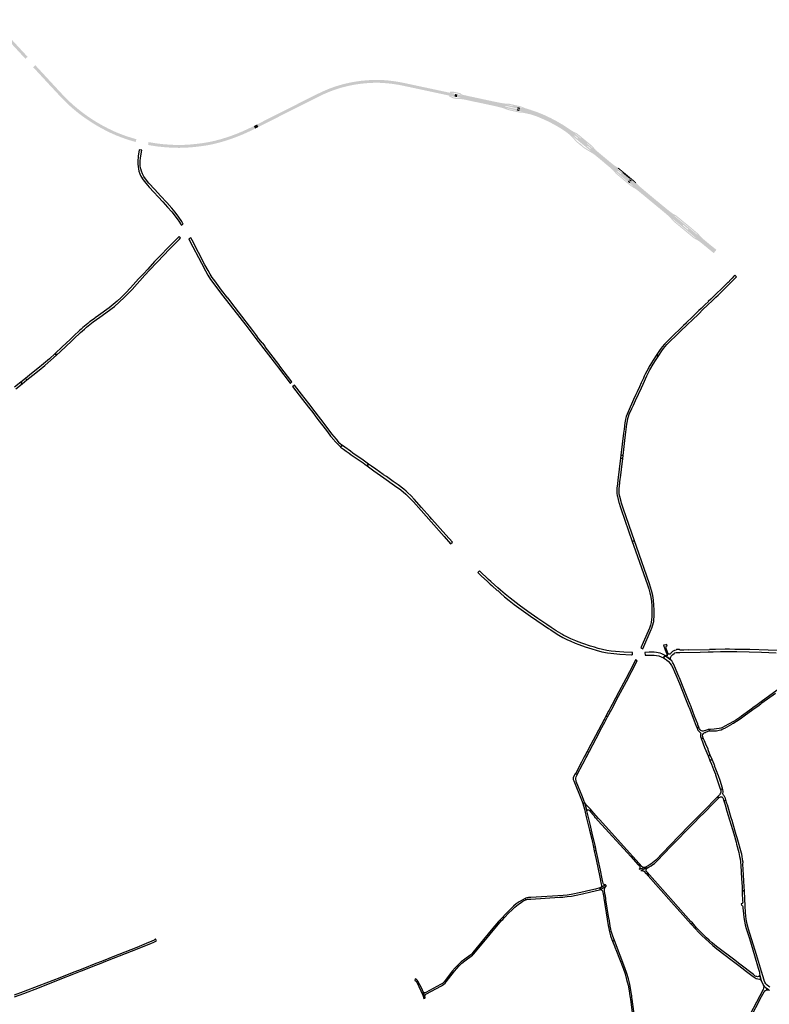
# Model space of a CAD drawing. Header units: metres. Extents: x 124582 to 143330, y 393481 to 406815.
# Tile 122 of 134: x 135881 to 137522, y 400176 to 402332. Entities that reach past the tile are written whole.
import ezdxf

# ---------------------------------------------------------------- set-up
doc = ezdxf.new("R2010")
doc.units = ezdxf.units.M
doc.header["$MEASUREMENT"] = 0
for name, color, linetype, lineweight in [('ir-ARC-asfalt-bestaande fietspaden-niet te inspecteren', 21, 'Continuous', 0), ('ir-ARC-asfalt-bestaande wegen-niet te inspecteren', 151, 'Continuous', 0), ('ir-ARC-asfalt-hoofdwegen-te inspecteren', 5, 'Continuous', 0), ('ir-ARC-fietspaden naastliggend- te inspecteren', 1, 'Continuous', 0)]:
    doc.layers.add(name, color=color, linetype=linetype, lineweight=lineweight)

msp = doc.modelspace()

# ---------------------------------------------------------------- hatches: boundary and pattern name
at = {"layer": 'ir-ARC-asfalt-hoofdwegen-te inspecteren', "linetype": 'Continuous', "lineweight": 13}
for points in [[(135893.768, 402246.254), (135824.952, 402320.774), (135818.779, 402327.459), (135823.468, 402331.782), (135828.771, 402326.075), (135829.886, 402324.874), (135859.295, 402292.998), (135887.765, 402262.18), (135894.642, 402254.77), (135898.527, 402250.546)], [(135953.012, 402182.134), (135945.74, 402189.942), (135910.75, 402227.865), (135915.432, 402232.169), (135957.224, 402186.934), (135953.02, 402182.143)], [(136403.9, 402096.882), (136401.055, 402102.573), (136486.234, 402145.575), (136492.688, 402148.833), (136523.686, 402164.433), (136536.151, 402170.561), (136548.737, 402176.438), (136559.624, 402180.945), (136570.698, 402184.972), (136581.938, 402188.511), (136593.321, 402191.556), (136604.9, 402194.162), (136616.579, 402196.283), (136628.335, 402197.915), (136630.022, 402191.773), (136618.469, 402190.21), (136606.995, 402188.147), (136595.621, 402185.586), (136584.299, 402182.607), (136573.125, 402179.115), (136562.121, 402175.118), (136551.31, 402170.624), (136544.371, 402167.494), (136537.518, 402164.18), (136526.661, 402158.803), (136515.055, 402153.03), (136503.474, 402147.208), (136462.296, 402126.396), (136451.684, 402121.036)], [(136831.156, 402163.321), (136824.452, 402164.833), (136822.1, 402165.508), (136720.679, 402187.23), (136709.498, 402189.398), (136698.241, 402191.131), (136686.925, 402192.425), (136677.369, 402193.225), (136667.789, 402193.669), (136654.892, 402193.581), (136642.015, 402192.858), (136630.022, 402191.773), (136628.335, 402197.915), (136641.637, 402199.165), (136654.805, 402199.901), (136667.994, 402199.964), (136677.855, 402199.528), (136687.692, 402198.715), (136699.772, 402197.277), (136711.791, 402195.395), (136723.732, 402193.072), (136823.071, 402171.837), (136825.763, 402171.57), (136832.569, 402170.088), (136832.845, 402169.594), (136833.34, 402169.32), (136834.429, 402169.087), (136833.303, 402163.391), (136832.129, 402163.64), (136831.598, 402163.615)], [(136135.012, 402064.056), (136129.305, 402065.677), (136119.707, 402068.583), (136115.566, 402069.876), (136115.635, 402069.985), (136104.309, 402073.906), (136093.146, 402078.269), (136082.163, 402083.068), (136071.377, 402088.295), (136059.997, 402094.284), (136048.828, 402100.657), (136037.882, 402107.406), (136028.538, 402113.627), (136019.363, 402120.094), (136009.532, 402127.457), (136000, 402135.204), (135990.799, 402143.259), (135981.939, 402151.688), (135967.328, 402166.77), (135953.012, 402182.134), (135953.02, 402182.143), (135957.224, 402186.934), (135957.454, 402186.685), (135964.774, 402178.817), (135975.337, 402167.545), (135981.149, 402161.539), (135986.474, 402156.176), (135993.155, 402149.85), (136000, 402143.702), (136011.588, 402134.036), (136023.569, 402124.863), (136035.923, 402116.197), (136041.167, 402112.78), (136051.904, 402106.167), (136062.858, 402099.919), (136074.016, 402094.043), (136085.363, 402088.499), (136096.951, 402083.478), (136108.755, 402078.989), (136113.172, 402077.411), (136117.619, 402075.918), (136127.205, 402072.896), (136136.866, 402070.121)], [(136969.61, 402132.971), (136949.701, 402137.437), (136947.94, 402137.8), (136939.647, 402140.351), (136928.143, 402143.392), (136924.127, 402144.377), (136914.04, 402146.663), (136902.494, 402149.094), (136886.976, 402152.486), (136873.327, 402155.442), (136857.822, 402158.777), (136846.078, 402160.638), (136838.4, 402162.31), (136838.371, 402162.316), (136839.483, 402168.005), (136839.623, 402167.975), (136848.182, 402166.209), (136849.745, 402165.754), (136858.797, 402163.723), (136884.059, 402158.249), (136897.717, 402155.242), (136911.32, 402152.336), (136921.019, 402150.228), (136929.885, 402148.37), (136940.799, 402146.499), (136949.645, 402145.072), (136960.36, 402142.765), (136971.252, 402140.422), (136970.566, 402137.367), (136946.36, 402142.743), (136945.379, 402142.958), (136944.991, 402142.887), (136944.779, 402142.555), (136944.71, 402142.134), (136944.756, 402141.736), (136945.086, 402141.509), (136946.138, 402141.273), (136970.249, 402135.961)], [(136974.991, 402131.778), (136969.962, 402132.892), (136969.61, 402132.971), (136970.249, 402135.961), (136970.565, 402135.891), (136974.605, 402135.004), (136974.989, 402135.068), (136975.219, 402135.382), (136975.293, 402135.819), (136975.22, 402136.207), (136974.891, 402136.425), (136970.973, 402137.277), (136970.566, 402137.367), (136971.252, 402140.422), (136976.612, 402139.27)], [(136230.217, 402051.209), (136217.562, 402051.453), (136202.49, 402052.305), (136187.46, 402053.719), (136184.626, 402054.039), (136175.345, 402055.342), (136166.105, 402056.853), (136162.451, 402057.543), (136163.387, 402063.857), (136174.356, 402061.968), (136185.364, 402060.32), (136198.296, 402058.977), (136211.264, 402058.048), (136224.255, 402057.533), (136239.713, 402057.688), (136255.145, 402058.586), (136268.117, 402059.839), (136281.044, 402061.498), (136293.912, 402063.561), (136306.727, 402066.276), (136319.412, 402069.544), (136331.943, 402073.359), (136338.351, 402075.471), (136344.724, 402077.686), (136356.753, 402082.188), (136368.638, 402087.059), (136386.645, 402095.395), (136393.844, 402098.965), (136396.7, 402093.25), (136382.739, 402086.531), (136368.595, 402080.206), (136366.22, 402079.191), (136360.672, 402076.961), (136353.77, 402074.305), (136346.81, 402071.755), (136338.891, 402069.01), (136330.932, 402066.415), (136318.772, 402062.842), (136306.479, 402059.755), (136294.073, 402057.158), (136281.265, 402055.165), (136268.404, 402053.549), (136255.501, 402052.312), (136242.87, 402051.496)], [(136396.7, 402093.25), (136393.844, 402098.965), (136397.468, 402100.762), (136401.055, 402102.573), (136403.9, 402096.882)], [(137216.457, 401973.87), (137212.529, 401977.135), (137214.457, 401979.461), (137218.316, 401976.251), (137218.385, 401976.21)], [(137219.271, 401977.277), (137219.152, 401977.412), (137215.372, 401980.524), (137217.289, 401982.884), (137221.235, 401979.596)]]:
    msp.add_hatch(color=5, dxfattribs=at).paths.add_polyline_path(points)
h = msp.add_hatch(color=5, dxfattribs=at)
h.paths.add_polyline_path([(137212.529, 401977.135), (137207.627, 401981.208), (137195.736, 401991.071), (137187.272, 401998.134), (137186.511, 401998.721), (137182.006, 402003.541), (137178.851, 402006.612), (137175.879, 402009.25), (137168.249, 402015.588), (137163.674, 402019.341), (137154.544, 402027.028), (137149.884, 402030.921), (137145.261, 402034.744), (137140.656, 402038.468), (137137.823, 402040.555), (137130.8, 402044.838), (137114.219, 402058.512), (137108.821, 402062.944), (137092.179, 402076.49), (137085.753, 402082.83), (137083.387, 402084.706), (137078.199, 402088.443), (137073.558, 402091.505), (137068.573, 402094.689), (137063.569, 402097.781), (137058.359, 402100.844), (137053.239, 402103.703), (137042.716, 402109.155), (137037.355, 402111.802), (137031.98, 402114.287), (137019.174, 402119.966), (137013.737, 402122.302), (137008.065, 402124.337), (137002.43, 402126.095), (136996.608, 402127.506), (136990.74, 402128.77), (136984.991, 402129.932), (136979.307, 402130.822), (136974.991, 402131.778), (136976.612, 402139.27), (136981.107, 402138.306), (136988.319, 402135.892), (136995.13, 402133.791), (137000.948, 402131.975), (137006.579, 402130.096), (137012.197, 402128.034), (137017.776, 402125.868), (137023.353, 402123.566), (137028.848, 402121.106), (137034.31, 402118.696), (137039.711, 402116.175), (137045.082, 402113.527), (137050.439, 402110.718), (137055.665, 402107.95), (137060.875, 402105.046), (137066.007, 402101.968), (137071.101, 402098.883), (137088.379, 402086.999), (137092.995, 402084.357), (137097.066, 402082.135), (137109.101, 402072.366), (137123.63, 402060.371), (137133.466, 402052.286), (137135.643, 402050.535), (137137.269, 402049.025), (137140.426, 402045.678), (137142.949, 402043.119), (137147.571, 402039.235), (137152.198, 402035.472), (137165.929, 402023.993), (137170.646, 402020.175), (137175.214, 402016.442), (137179.822, 402012.719), (137182.537, 402010.735), (137186.306, 402008.166), (137189.883, 402005.597), (137200.094, 401997.166), (137200.3, 401996.975), (137217.242, 401982.923), (137217.289, 401982.884), (137215.372, 401980.524), (137215.28, 401980.6), (137214.921, 401980.695), (137214.585, 401980.536), (137214.296, 401980.202), (137214.201, 401979.844), (137214.384, 401979.521), (137214.457, 401979.461)])
h.paths.add_polyline_path([(137130.956, 402048.75), (137130.564, 402048.868), (137123.998, 402054.27), (137123.788, 402054.625), (137123.909, 402055.02), (137124.176, 402055.367), (137124.538, 402055.565), (137124.935, 402055.455), (137131.504, 402050.046), (137131.705, 402049.691), (137131.582, 402049.302), (137131.316, 402048.945)], flags=16)
h.paths.add_polyline_path([(137197.073, 401994.042), (137196.692, 401994.171), (137190.137, 401999.612), (137189.951, 401999.979), (137190.071, 402000.373), (137190.355, 402000.709), (137190.718, 402000.878), (137191.101, 402000.759), (137197.656, 401995.302), (137197.836, 401994.94), (137197.707, 401994.557), (137197.427, 401994.232)], flags=16)
h.paths.add_polyline_path([(137103.176, 402071.61), (137102.786, 402071.734), (137096.168, 402077.105), (137095.979, 402077.463), (137096.099, 402077.849), (137096.373, 402078.205), (137096.729, 402078.391), (137097.117, 402078.287), (137103.715, 402072.901), (137103.909, 402072.551), (137103.808, 402072.163), (137103.536, 402071.803)], flags=16)
h = msp.add_hatch(color=5, dxfattribs=at)
h.paths.add_polyline_path([(137402.156, 401822.472), (137390.812, 401831.915), (137378.76, 401841.761), (137366.082, 401851.329), (137361.803, 401853.845), (137359.306, 401855.877), (137357.986, 401856.996), (137345.644, 401867.136), (137338.261, 401873.205), (137335.233, 401875.709), (137326.705, 401882.769), (137312.787, 401894.233), (137311.18, 401895.483), (137303.973, 401902.969), (137302.227, 401904.634), (137241.774, 401954.861), (137230.5, 401963.728), (137224.448, 401967.219), (137217.647, 401972.899), (137216.457, 401973.87), (137218.385, 401976.21), (137218.694, 401976.182), (137218.947, 401976.362), (137219.23, 401976.705), (137219.271, 401977.277), (137221.235, 401979.596), (137226.467, 401975.237), (137229.126, 401973.044), (137234.344, 401967.861), (137242.544, 401960.483), (137253.021, 401951.781), (137271.918, 401936.157), (137309.877, 401905.229), (137315.175, 401901.903), (137317.098, 401900.309), (137320.158, 401897.746), (137327.149, 401892.038), (137332.177, 401887.88), (137335.831, 401884.86), (137339.913, 401881.524), (137342.989, 401878.979), (137364.23, 401861.478), (137368.559, 401857.45), (137372.85, 401853.026), (137393.513, 401836.082), (137405.311, 401826.323)])
h.paths.add_polyline_path([(137344.22, 401872.339), (137343.833, 401872.455), (137339.773, 401875.802), (137337.426, 401877.731), (137333.306, 401881.123), (137333.133, 401881.491), (137333.259, 401881.878), (137333.538, 401882.239), (137333.911, 401882.4), (137334.295, 401882.267), (137338.392, 401878.875), (137340.725, 401876.97), (137344.804, 401873.61), (137344.993, 401873.248), (137344.87, 401872.859), (137344.585, 401872.513)], flags=16)
at = {"layer": 'ir-ARC-fietspaden naastliggend- te inspecteren', "linetype": 'Continuous', "lineweight": 30}
for points in [[(136949.645, 402145.072), (136940.799, 402146.499), (136929.885, 402148.37), (136921.019, 402150.228), (136911.32, 402152.336), (136897.717, 402155.242), (136884.059, 402158.249), (136858.797, 402163.723), (136849.745, 402165.754), (136848.182, 402166.209), (136848.289, 402166.706), (136846.49, 402167.097), (136840.97, 402169.73), (136832.81, 402171.48), (136825.808, 402171.666), (136825.763, 402171.57), (136823.071, 402171.837), (136823.149, 402172.219), (136823.493, 402173.914), (136830.816, 402173.905), (136832.82, 402173.824), (136834.792, 402173.456), (136838.275, 402172.735), (136841.75, 402171.97), (136842.373, 402171.657), (136845.368, 402171.253), (136847.165, 402169.454), (136849.332, 402168.125), (136851.75, 402167.34), (136856.105, 402166.297), (136857.728, 402166.014), (136863.106, 402164.69), (136868.377, 402163.547), (136875.557, 402162.035), (136881.839, 402160.691), (136908.177, 402154.992), (136920.985, 402152.231), (136935.769, 402149.4), (136941.175, 402148.539), (136945.443, 402148.065), (136949.728, 402147.797), (136949.728, 402145.471)], [(136947.374, 402135.246), (136944.472, 402136.263), (136942.516, 402137.06), (136939.551, 402138.045), (136937.358, 402138.695), (136929.949, 402140.639), (136921.051, 402142.781), (136883.436, 402150.89), (136881.845, 402151.163), (136880.56, 402151.384), (136875.849, 402152.334), (136871.501, 402153.3), (136863.765, 402155.073), (136856.837, 402156.596), (136851.163, 402157.58), (136847.967, 402157.864), (136844.764, 402158.099), (136843.427, 402158.088), (136842.107, 402157.877), (136838.673, 402157.892), (136832.804, 402158.97), (136830.074, 402159.704), (136827.459, 402160.78), (136821.719, 402163.518), (136822.018, 402165.08), (136822.1, 402165.508), (136824.452, 402164.833), (136824.44, 402164.611), (136830.76, 402161.88), (136838.96, 402160.15), (136845.042, 402160.289), (136845.957, 402160.124), (136846.078, 402160.638), (136857.822, 402158.777), (136873.327, 402155.442), (136886.976, 402152.486), (136902.494, 402149.094), (136914.04, 402146.663), (136924.127, 402144.377), (136928.143, 402143.392), (136939.647, 402140.351), (136947.94, 402137.8), (136947.86, 402137.46)], [(136978.889, 402128.258), (136974.58, 402128.666), (136970.755, 402129.481), (136953.063, 402133.419), (136950.643, 402134.101), (136947.374, 402135.246), (136947.86, 402137.46), (136949.498, 402136.872), (136952.54, 402135.78), (136969.798, 402131.925), (136970.029, 402131.872), (136974.263, 402130.91), (136979.241, 402130.446)], [(136981.206, 402138.696), (136976.471, 402140.324), (136971.57, 402141.379), (136971.101, 402141.258), (136970.949, 402140.799), (136971.252, 402140.422), (136960.36, 402142.765), (136960.838, 402142.922), (136960.946, 402143.413), (136960.579, 402143.757), (136953.747, 402145.218), (136949.728, 402145.471), (136949.728, 402147.797), (136951.193, 402147.752), (136953.035, 402147.736), (136955.247, 402147.303), (136962.001, 402145.77), (136968.678, 402144.224), (136968.867, 402144.18), (136976.569, 402142.52), (136981.577, 402140.746)], [(137090.638, 402074.401), (137090.519, 402074.528), (137086.92, 402078.122), (137083.162, 402081.551), (137080.262, 402083.883), (137077.316, 402086.156), (137072.939, 402089.162), (137068.503, 402092.08), (137057.794, 402098.624), (137046.79, 402104.659), (137037.381, 402109.454), (137027.786, 402113.863), (137023.068, 402115.905), (137017.821, 402118.176), (137017.693, 402118.231), (137008.962, 402121.631), (137000, 402124.366), (136996.037, 402125.346), (136994.041, 402125.771), (136992.05, 402126.238), (136987.295, 402127.177), (136986.755, 402127.225), (136986.483, 402127.249), (136986.504, 402127.714), (136978.889, 402128.258), (136979.241, 402130.446), (136979.307, 402130.822), (136984.991, 402129.932), (136990.74, 402128.77), (136996.608, 402127.506), (137002.43, 402126.095), (137008.065, 402124.337), (137013.737, 402122.302), (137019.174, 402119.966), (137031.98, 402114.287), (137037.355, 402111.802), (137042.716, 402109.155), (137053.239, 402103.703), (137058.359, 402100.844), (137063.569, 402097.781), (137068.573, 402094.689), (137073.558, 402091.505), (137078.199, 402088.443), (137083.387, 402084.706), (137085.753, 402082.83), (137092.179, 402076.49), (137091.881, 402076.184)], [(137097.066, 402082.135), (137092.995, 402084.357), (137088.379, 402086.999), (137071.101, 402098.883), (137066.007, 402101.968), (137060.875, 402105.046), (137055.665, 402107.95), (137050.439, 402110.718), (137045.082, 402113.527), (137039.711, 402116.175), (137034.31, 402118.696), (137028.848, 402121.106), (137023.353, 402123.566), (137017.776, 402125.868), (137012.197, 402128.034), (137006.579, 402130.096), (137000.948, 402131.975), (136995.13, 402133.791), (136988.319, 402135.892), (136981.107, 402138.306), (136981.206, 402138.696), (136981.577, 402140.746), (136985.395, 402139.13), (136989.123, 402137.316), (136989.29, 402137.775), (136999.848, 402134.378), (137008.913, 402131.31), (137012.123, 402130.114), (137017.611, 402128.087), (137024.427, 402125.289), (137031.198, 402122.384), (137034.663, 402120.808), (137042.342, 402117.112), (137049.956, 402113.282), (137055.253, 402110.477), (137070.475, 402101.603), (137075.565, 402098.277), (137080.723, 402094.955), (137087.369, 402090.332), (137091.674, 402087.726), (137096.108, 402085.347), (137098.751, 402084.231), (137097.318, 402082.452)], [(137135.882, 402050.815), (137133.232, 402053.79), (137124.291, 402061.115), (137123.801, 402061.22), (137123.468, 402060.845), (137123.63, 402060.371), (137109.101, 402072.366), (137109.595, 402072.29), (137109.908, 402072.68), (137109.728, 402073.146), (137100.75, 402080.415), (137097.318, 402082.452), (137098.751, 402084.231), (137098.965, 402084.141), (137100.919, 402083.137), (137102.697, 402081.847), (137109.446, 402076.427), (137112.511, 402073.846), (137114.237, 402072.392), (137115.482, 402071.362), (137121.543, 402066.393), (137133.297, 402056.713), (137137.449, 402052.455)], [(137129.125, 402042.925), (137117.939, 402049.702), (137115.5, 402051.483), (137102.613, 402062.042), (137100.238, 402064.2), (137098.028, 402066.527), (137090.638, 402074.401), (137091.881, 402076.184), (137102.559, 402064.78), (137107.227, 402060.976), (137107.578, 402060.867), (137107.915, 402061.015), (137112.487, 402057.213), (137112.416, 402056.837), (137112.653, 402056.536), (137118.044, 402052.103), (137130.525, 402044.481)], [(137184.9, 401996.674), (137181.175, 402001.209), (137180.797, 402000.877), (137180.389, 402001.366), (137178.488, 402003.813), (137178.314, 402003.964), (137173.632, 402008.079), (137152.407, 402025.931), (137147.578, 402029.931), (137142.428, 402034.103), (137137.155, 402038.117), (137134.484, 402039.892), (137131.65, 402041.395), (137129.125, 402042.925), (137130.525, 402044.481), (137130.8, 402044.838), (137137.823, 402040.555), (137140.656, 402038.468), (137145.261, 402034.744), (137149.884, 402030.921), (137154.544, 402027.028), (137163.674, 402019.341), (137168.249, 402015.588), (137175.879, 402009.25), (137178.851, 402006.612), (137182.006, 402003.541), (137186.511, 401998.721), (137186.227, 401998.418)], [(137189.883, 402005.597), (137186.306, 402008.166), (137182.537, 402010.735), (137179.822, 402012.719), (137175.214, 402016.442), (137170.646, 402020.175), (137165.929, 402023.993), (137152.198, 402035.472), (137147.571, 402039.235), (137142.949, 402043.119), (137140.426, 402045.678), (137137.269, 402049.025), (137135.643, 402050.535), (137135.882, 402050.815), (137137.449, 402052.455), (137140.211, 402048.95), (137142.6, 402046.145), (137145.396, 402043.745), (137160.136, 402031.481), (137179.195, 402015.74), (137183.258, 402012.613), (137187.613, 402009.908), (137191.694, 402007.66), (137190.106, 402005.908)], [(137222.856, 401965.205), (137218.213, 401968.309), (137215.931, 401970.235), (137189.124, 401992.496), (137187.477, 401993.928), (137186.17, 401995.286), (137184.9, 401996.674), (137186.227, 401998.418), (137186.89, 401997.711), (137188.905, 401995.471), (137195.111, 401990.306), (137207.015, 401980.448), (137217.012, 401972.107), (137220.501, 401969.357), (137224.232, 401966.946)], [(137200.903, 401997.754), (137193.554, 402003.826), (137190.106, 402005.908), (137191.694, 402007.66), (137194.313, 402006.143), (137196.689, 402004.269), (137202.495, 401999.448)], [(137217.242, 401982.923), (137200.3, 401996.975), (137200.786, 401996.912), (137201.085, 401997.3), (137200.903, 401997.754), (137202.495, 401999.448), (137207.481, 401995.319), (137214.608, 401989.418), (137214.66, 401989.375), (137219.448, 401985.389), (137217.892, 401983.672), (137217.406, 401983.765), (137217.082, 401983.391)], [(137229.408, 401973.323), (137226.747, 401976.29), (137217.892, 401983.672), (137219.448, 401985.389), (137224.97, 401980.793), (137227.604, 401978.579), (137228.741, 401977.502), (137229.821, 401976.372), (137230.369, 401975.753), (137230.9, 401975.121)], [(137309.394, 401893.586), (137308.751, 401894.425), (137307.638, 401895.896), (137302.485, 401901.28), (137296.95, 401906.271), (137238.147, 401954.853), (137233.257, 401958.745), (137228.138, 401962.33), (137227.44, 401962.784), (137224.968, 401964.044), (137223.904, 401964.611), (137222.856, 401965.205), (137224.232, 401966.946), (137224.448, 401967.219), (137230.5, 401963.728), (137241.774, 401954.861), (137302.227, 401904.634), (137303.973, 401902.969), (137311.18, 401895.483), (137310.963, 401895.228)], [(137315.175, 401901.903), (137309.877, 401905.229), (137271.918, 401936.157), (137253.021, 401951.781), (137242.544, 401960.483), (137234.344, 401967.861), (137229.126, 401973.044), (137229.408, 401973.323), (137230.9, 401975.121), (137231.616, 401974.212), (137232.3, 401973.275), (137236.002, 401969.182), (137240.054, 401965.437), (137251.234, 401956.02), (137255.097, 401952.813), (137263.125, 401946.052), (137267.2, 401942.677), (137275.993, 401935.393), (137281.163, 401931.112), (137292.449, 401921.867), (137295.975, 401918.967), (137303.599, 401912.757), (137305.008, 401911.631), (137306.449, 401910.549), (137310.291, 401907.668), (137313.394, 401905.792), (137314.453, 401905.207), (137317.014, 401904.178), (137315.419, 401902.217)], [(137400.744, 401820.749), (137391.204, 401828.592), (137373.672, 401842.93), (137369.235, 401846.373), (137364.558, 401849.482), (137361.189, 401851.131), (137357.918, 401852.966), (137356.25, 401854.133), (137354.599, 401855.432), (137352.986, 401856.784), (137345.768, 401862.723), (137321.37, 401882.98), (137313.912, 401889.031), (137311.85, 401890.993), (137309.394, 401893.586), (137310.963, 401895.228), (137312.331, 401893.789), (137314.026, 401891.994), (137314.712, 401891.342), (137326.075, 401881.996), (137334.606, 401874.935), (137337.636, 401872.453), (137345.009, 401866.376), (137357.344, 401856.191), (137358.127, 401855.549), (137358.979, 401855.005), (137359.837, 401854.533), (137361.586, 401853.532), (137361.803, 401853.845), (137366.082, 401851.329), (137378.76, 401841.761), (137390.812, 401831.915), (137402.156, 401822.472)], [(137405.311, 401826.323), (137393.513, 401836.082), (137372.85, 401853.026), (137368.559, 401857.45), (137364.23, 401861.478), (137364.588, 401861.351), (137364.932, 401861.514), (137365.061, 401861.872), (137364.9, 401862.216), (137343.63, 401879.749), (137340.547, 401882.306), (137332.815, 401888.654), (137327.774, 401892.815), (137320.779, 401898.546), (137317.764, 401901.045), (137317.672, 401901.121), (137315.419, 401902.217), (137317.014, 401904.178), (137317.948, 401903.711), (137329.673, 401894.192), (137334.125, 401890.459), (137342.74, 401883.47), (137345.29, 401881.34), (137366.683, 401863.45), (137368.536, 401861.313), (137369.678, 401859.816), (137369.859, 401859.578), (137371.971, 401857.1), (137374.251, 401854.776), (137374.512, 401854.47), (137375.027, 401854.029), (137380.345, 401849.47), (137385.38, 401845.261), (137392.086, 401839.705), (137393.168, 401838.838), (137400.035, 401833.287), (137406.723, 401828.124)]]:
    msp.add_hatch(color=1, dxfattribs=at).paths.add_polyline_path(points)

# ---------------------------------------------------------------- linework, layer by layer
at = {"layer": 'ir-ARC-asfalt-bestaande fietspaden-niet te inspecteren', "color": 11, "linetype": 'Continuous', "lineweight": 30, "flags": 128}
for points in [[(136987.762, 400408.058), (136989.324, 400404.995), (136993.637, 400406.106), (136998.056, 400406.659), (137000, 400406.78), (137062.923, 400410.685), (137067.313, 400410.957), (137070.066, 400411.128), (137074.861, 400411.487), (137079.645, 400411.969), (137089.643, 400413.379), (137099.55, 400415.325), (137113.22, 400418.391), (137131.772, 400422.56), (137150.385, 400426.831), (137152.633, 400427.28), (137151.375, 400430.923), (137141.95, 400428.339), (137131.955, 400426.056), (137110.056, 400421.204), (137088.813, 400416.867), (137079.938, 400415.467), (137070.997, 400414.585), (137000, 400410.109), (136995.449, 400409.822), (136993.368, 400409.602), (136991.314, 400409.205), (136989.568, 400408.72), (136987.762, 400408.058)], [(136871.286, 400287.024), (136873.319, 400284.379), (136875.02, 400286.001), (136897.66, 400313.126), (136908.419, 400326.017), (136911.126, 400329.536), (136936.3, 400359.422), (136938.788, 400362.057), (136942.711, 400366.211), (136952.22, 400376.282), (136958.599, 400382.721), (136965.294, 400388.831), (136972.289, 400394.595), (136979.565, 400399.999), (136982.637, 400402.004), (136985.902, 400403.675), (136989.324, 400404.995), (136987.762, 400408.058), (136981.067, 400404.473), (136974.64, 400400.428), (136968.511, 400395.944), (136962.71, 400391.043), (136957.266, 400385.748), (136946.536, 400375.261), (136936.228, 400364.359), (136929.92, 400357.241), (136913.66, 400338.45), (136873.429, 400289.41), (136871.286, 400287.024)], [(136855.924, 400271.129), (136872.43, 400283.531), (136873.319, 400284.379), (136871.286, 400287.024), (136869.015, 400284.904), (136866.569, 400282.989), (136855.726, 400275.233), (136848.15, 400269.362), (136841.044, 400262.931), (136834.449, 400255.977), (136828.403, 400248.54), (136813.634, 400228.889), (136810.51, 400225.298), (136806.907, 400222.188), (136802.898, 400219.622), (136770.319, 400201.918), (136768.806, 400201.455), (136767.233, 400201.619), (136765.848, 400202.384), (136764.871, 400203.628), (136768.196, 400192.163), (136768.013, 400193.955), (136768.43, 400195.708), (136769.4, 400197.226), (136770.815, 400198.34), (136805.052, 400217.002), (136807.065, 400218.199), (136809.929, 400220.284), (136812.543, 400222.676), (136814.873, 400225.345), (136832.96, 400248.577), (136838.126, 400254.776), (136843.691, 400260.617), (136849.633, 400266.077), (136855.924, 400271.129)], [(136750.616, 400224.668), (136764.13, 400196.172), (136766.42, 400189.092), (136768.8, 400189.971), (136768.196, 400192.163), (136764.871, 400203.628), (136761.377, 400210.598), (136753.009, 400227.289), (136751.527, 400229.413), (136749.503, 400231.027), (136747.102, 400231.999), (136746.115, 400228.304), (136747.96, 400227.565), (136749.506, 400226.316), (136750.616, 400224.668)]]:
    msp.add_lwpolyline(points, close=True, dxfattribs=at)
at = {"layer": 'ir-ARC-asfalt-bestaande wegen-niet te inspecteren', "color": 7, "linetype": 'Continuous', "lineweight": 30, "flags": 128}
for points in [[(136140.016, 402021.21), (136139.928, 402015.85), (136140.3, 402010.502), (136141.127, 402005.206), (136142.405, 402000), (136144.218, 401994.681), (136146.501, 401989.546), (136151.947, 401980.917), (136157.384, 401973.825), (136164.85, 401965.454), (136194.419, 401933.322), (136205.189, 401921.633), (136214.296, 401911.266), (136221.561, 401901.86), (136229.483, 401890.599), (136234.478, 401882.721), (136235.053, 401881.779), (136239.254, 401884.243), (136236.022, 401889.754), (136229.6, 401899.271), (136221.531, 401910.282), (136214.189, 401919.057), (136203.087, 401931.362), (136189.533, 401946.056), (136176.966, 401959.807), (136163.828, 401974.06), (136156.4, 401983.317), (136152.867, 401988.54), (136149.94, 401994.124), (136147.654, 402000), (136146.195, 402005.358), (136145.271, 402010.834), (136144.89, 402016.374), (136145.056, 402021.925), (136145.837, 402029.515), (136148.608, 402046.085), (136142.789, 402046.853), (136141.003, 402032.789), (136140.016, 402021.21)], [(135958.836, 401600.852), (135958.906, 401600.776), (135962.031, 401597.257), (135970.855, 401605.57), (135994.675, 401628.033), (136000, 401633.117), (136014.285, 401646.714), (136018.612, 401650.676), (136022.98, 401654.588), (136027.444, 401658.392), (136034.909, 401664.332), (136042.474, 401670.143), (136049.737, 401675.581), (136057.076, 401680.918), (136077.95, 401695.824), (136083.542, 401699.923), (136088.952, 401704.259), (136110.299, 401723.711), (136118.966, 401732.456), (136127.326, 401741.494), (136155.266, 401772.34), (136165.39, 401783.275), (136181.413, 401800.382), (136197.56, 401817.37), (136207.884, 401828.089), (136218.398, 401838.765), (136230.794, 401851.175), (136233.686, 401854.071), (136230.424, 401857.474), (136227.343, 401854.38), (136208.971, 401835.926), (136202.588, 401829.447), (136192.953, 401819.447), (136176.771, 401802.382), (136161.454, 401785.972), (136152.013, 401775.766), (136141.732, 401764.482), (136123.788, 401744.605), (136113.735, 401733.886), (136103.318, 401723.52), (136094.754, 401715.602), (136085.958, 401707.943), (136081.779, 401704.559), (136077.488, 401701.319), (136054.097, 401684.562), (136046.641, 401679.15), (136045.747, 401678.657), (136044.688, 401677.804), (136035.226, 401670.75), (136034.8, 401670.478), (136034.445, 401670.039), (136030.584, 401667.033), (136026.766, 401663.973), (136023.038, 401660.913), (136019.367, 401657.785), (136015.797, 401654.567), (136012.275, 401651.295), (136000, 401639.665), (135991.549, 401631.629), (135974.336, 401615.383), (135958.836, 401600.852)], [(136412.257, 401624.302), (136411.956, 401624.062), (136402.107, 401636.824), (136402.204, 401637.456), (136398.073, 401642.831), (136391.61, 401651.238), (136360.271, 401692.035), (136343.511, 401713.921), (136337.446, 401721.841), (136337.189, 401722.177), (136323.447, 401739.983), (136308.141, 401760.027), (136302.771, 401767.418), (136297.957, 401774.9), (136293.568, 401782.639), (136286.785, 401795.338), (136258.987, 401848.989), (136256.093, 401854.575), (136255.857, 401854.452), (136251.415, 401852.144), (136251.311, 401852.09), (136254.111, 401846.703), (136279.108, 401798.608), (136287.935, 401781.877), (136293.316, 401772.35), (136299.247, 401763.155), (136299.905, 401762.203), (136323.377, 401731.236), (136350.071, 401696.448), (136376.02, 401662.694), (136398.221, 401633.767), (136398.446, 401633.954), (136443.709, 401575.132), (136448.074, 401569.409), (136473.695, 401536.055), (136474.072, 401536.345), (136477.441, 401538.932), (136450.983, 401573.442), (136448.265, 401576.907), (136418.419, 401615.664), (136418.711, 401615.879), (136418.884, 401616.577), (136418.835, 401616.732), (136413.731, 401623.296), (136412.257, 401624.302)], [(137274.861, 401596.696), (137280.239, 401596.727), (137287.367, 401607.205), (137290.604, 401611.915), (137294.225, 401616.338), (137298.203, 401620.441), (137325.455, 401647.043), (137345.516, 401666.366), (137351.819, 401672.611), (137369.402, 401689.448), (137375.783, 401695.653), (137388.679, 401708.187), (137396.621, 401715.765), (137397.793, 401716.93), (137403.257, 401722.238), (137405.2, 401724.115), (137410.154, 401728.927), (137421.822, 401740.317), (137427.901, 401746.315), (137438.131, 401756.181), (137444.133, 401762.146), (137450.98, 401769.03), (137447.008, 401772.6), (137446.873, 401772.702), (137444.875, 401770.065), (137441.389, 401765.952), (137440.536, 401765.102), (137438.471, 401763.044), (137432.043, 401756.764), (137431.47, 401756.204), (137426.424, 401751.296), (137424.43, 401749.357), (137415.468, 401740.641), (137409.028, 401734.376), (137408.969, 401734.318), (137394.272, 401720.135), (137388.497, 401714.539), (137388.334, 401714.351), (137382.307, 401708.509), (137373.197, 401699.442), (137368.481, 401694.98), (137360.078, 401686.99), (137354.315, 401681.521), (137340.713, 401668.295), (137340.09, 401667.69), (137334.408, 401662.148), (137330.075, 401657.952), (137326.996, 401655.026), (137313.19, 401641.636), (137307.643, 401636.256), (137297.796, 401626.706), (137292.713, 401621.36), (137287.906, 401615.765), (137283.388, 401609.933), (137281.878, 401607.841), (137274.861, 401596.696)], [(135897.226, 401543.065), (135910.219, 401553.556), (135923.763, 401564.653), (135936.141, 401574.992), (135949.177, 401586.122), (135962.031, 401597.257), (135958.906, 401600.776), (135946.182, 401589.505), (135933.277, 401578.52), (135920.812, 401568.198), (135907.412, 401557.147), (135894.276, 401546.584), (135897.226, 401543.065)], [(137204.388, 401435.075), (137203.404, 401426.977), (137197.482, 401378.221), (137202.208, 401377.559), (137206.284, 401410.381), (137207.849, 401423.039), (137210.484, 401445.975), (137211.623, 401453.458), (137212.621, 401458.434), (137214.029, 401463.31), (137215.836, 401468.052), (137221.538, 401480.493), (137224.844, 401487.619), (137229.705, 401498.172), (137242.398, 401525.903), (137246.099, 401533.988), (137254.469, 401552.275), (137256.564, 401556.623), (137258.702, 401560.855), (137261.036, 401564.982), (137268.351, 401577.839), (137274.445, 401587.902), (137280.239, 401596.727), (137274.861, 401596.696), (137268.476, 401586.553), (137261.189, 401574.979), (137254.231, 401562.41), (137250.972, 401555.788), (137248.74, 401551.251), (137246.868, 401547.147), (137242.016, 401536.51), (137238.025, 401527.761), (137233.004, 401516.753), (137230.35, 401510.935), (137225.363, 401500), (137213.252, 401473.45), (137210.936, 401468.202), (137209.02, 401462.795), (137207.515, 401457.26), (137206.682, 401453.161), (137206.074, 401449.022), (137204.388, 401435.075)], [(135883.713, 401537.946), (135886.618, 401534.373), (135897.226, 401543.065), (135894.276, 401546.584), (135883.713, 401537.946)], [(136570.488, 401409.774), (136574.552, 401405.129), (136578.896, 401400.746), (136583.504, 401396.641), (136587.422, 401399.479), (136582.333, 401404.231), (136577.447, 401409.191), (136577.574, 401409.317), (136577.732, 401409.474), (136574.515, 401413.149), (136564.928, 401425.441), (136547.921, 401447.454), (136528.124, 401473.313), (136514.243, 401491.497), (136498.307, 401512.266), (136483.236, 401532.059), (136483.006, 401531.878), (136478.973, 401528.72), (136478.858, 401528.611), (136500.671, 401500.344), (136513.636, 401483.455), (136513.846, 401483.181), (136522.784, 401471.521), (136531.952, 401459.559), (136554.919, 401429.528), (136562.093, 401420.206), (136569.533, 401410.961), (136570.488, 401409.774)], [(136641.815, 401355.076), (136645.067, 401358.824), (136632.938, 401367.338), (136610.627, 401383.057), (136605.165, 401386.905), (136592.798, 401395.652), (136587.697, 401399.804), (136587.435, 401399.495), (136587.422, 401399.479), (136583.504, 401396.641), (136583.954, 401396.267), (136589.94, 401391.56), (136595.869, 401387.395), (136602.708, 401382.59), (136607.282, 401379.376), (136632.98, 401361.322), (136636.811, 401358.614), (136641.815, 401355.076)], [(137196.731, 401372.04), (137201.487, 401371.347), (137202.208, 401377.559), (137197.482, 401378.221), (137196.731, 401372.04)], [(136727.302, 401299.33), (136722.177, 401303.699), (136709.8, 401313.227), (136698.762, 401321.068), (136684.101, 401331.436), (136678.095, 401335.684), (136677.114, 401336.378), (136660.992, 401347.71), (136651.529, 401354.288), (136649.647, 401355.609), (136645.067, 401358.824), (136641.815, 401355.076), (136656.941, 401344.382), (136678.853, 401328.963), (136702.201, 401312.418), (136715.703, 401302.422), (136726.74, 401293.234), (136735.606, 401284.605), (136743.499, 401276.171), (136760.313, 401257.094), (136781.855, 401232.814), (136810.41, 401200.564), (136824.52, 401184.529), (136824.646, 401184.627), (136828.49, 401188.125), (136813.945, 401204.133), (136783.373, 401238.644), (136779.338, 401243.199), (136760.693, 401264.247), (136744.792, 401282.151), (136738.171, 401289.145), (136730.432, 401296.662), (136727.302, 401299.33)], [(137222.434, 401189.596), (137227.256, 401191.278), (137203.266, 401260.255), (137199, 401273.578), (137197.981, 401276.77), (137195.012, 401288.048), (137194.104, 401292.754), (137193.601, 401297.521), (137193.507, 401302.313), (137193.71, 401305.967), (137194.151, 401309.6), (137195.314, 401319.046), (137195.45, 401320.154), (137197.164, 401335.027), (137198.708, 401347.393), (137201.487, 401371.347), (137196.731, 401372.04), (137190.833, 401323.479), (137189.852, 401315.402), (137189.241, 401310.37), (137188.735, 401306.94), (137188.448, 401303.484), (137188.403, 401299.07), (137188.716, 401294.666), (137189.385, 401290.303), (137189.92, 401287.861), (137193.362, 401275.14), (137193.868, 401273.455), (137196.091, 401266.052), (137198.101, 401259.36), (137222.434, 401189.596)], [(137266.852, 401004.895), (137269.29, 401014.511), (137269.992, 401019.59), (137270.31, 401024.708), (137270.418, 401032.132), (137270.261, 401039.555), (137269.944, 401050.283), (137268.924, 401060.966), (137267.205, 401071.56), (137264.794, 401082.018), (137262.666, 401089.342), (137260.198, 401096.559), (137231.701, 401178.496), (137227.256, 401191.278), (137222.434, 401189.596), (137225.23, 401181.579), (137255.488, 401094.83), (137258.491, 401085.903), (137260.959, 401076.813), (137262.883, 401067.593), (137264.256, 401058.275), (137265.073, 401048.891), (137265.332, 401039.476), (137265.551, 401035.415), (137265.578, 401031.348), (137265.422, 401027.427), (137265.249, 401024.87), (137264.66, 401018.547), (137263.841, 401012.25), (137262.338, 401006.02), (137260.141, 401000), (137246.418, 400968.481), (137241.243, 400956.506), (137245.769, 400954.504), (137264.016, 400996.807), (137265.31, 401000), (137266.852, 401004.895)], [(136907.939, 401106.224), (136907.521, 401106.613), (136904.753, 401109.131), (136901.795, 401111.82), (136894.398, 401118.547), (136887.615, 401124.936), (136884.173, 401121.28), (136891.314, 401114.557), (136905.276, 401101.599), (136911.412, 401096.038), (136915.048, 401092.944), (136927.607, 401081.663), (136927.867, 401081.985), (136928.704, 401081.243), (136934.266, 401076.332), (136933.716, 401076.176), (136942.644, 401068.675), (136952.582, 401060.577), (136964.18, 401051.563), (136979.387, 401040.412), (136999.659, 401026.067), (137027.116, 401007.367), (137039.086, 400999.193), (137044.037, 400995.799), (137055.953, 400987.998), (137061.557, 400984.486), (137070.091, 400979.564), (137078.865, 400975.086), (137087.857, 400971.063), (137097.46, 400967.031), (137105.54, 400963.931), (137118.988, 400959.204), (137133.76, 400954.311), (137143.214, 400951.536), (137155.693, 400948.278), (137168.333, 400945.716), (137181.748, 400943.983), (137195.224, 400942.807), (137220.789, 400941.438), (137222.479, 400941.348), (137222.503, 400941.726), (137223.091, 400941.702), (137223.126, 400946.38), (137222.994, 400946.403), (137222.981, 400946.78), (137203.841, 400947.422), (137185.751, 400948.664), (137176.523, 400949.672), (137166.913, 400951.067), (137157.393, 400952.986), (137147.992, 400955.421), (137139.425, 400957.916), (137130.819, 400960.61), (137113.876, 400966.379), (137104.271, 400969.892), (137098.65, 400972.122), (137098.794, 400971.672), (137087.669, 400976.253), (137088.009, 400976.536), (137077.546, 400981.314), (137072.812, 400983.742), (137068.193, 400986.382), (137066.899, 400987.187), (137065.709, 400987.927), (137055.95, 400993.998), (137044.796, 401001.464), (137035.074, 401008.002), (137015.92, 401021.006), (136993.543, 401036.502), (136974.472, 401050.169), (136968.209, 401054.892), (136954.819, 401065.132), (136944.143, 401073.855), (136933.834, 401082.849), (136933.583, 401083.072), (136928.262, 401087.8), (136928.257, 401087.804), (136913.216, 401101.324), (136912.92, 401101.599), (136907.939, 401106.224)], [(137296.929, 400946.317), (137298.132, 400943.185), (137298.344, 400942.644), (137300.764, 400943.686), (137300.663, 400943.887), (137298.483, 400949.233), (137296.333, 400955.448), (137296.099, 400956.78), (137296.295, 400958.119), (137296.844, 400959.247), (137297.698, 400960.165), (137298.782, 400960.795), (137298.005, 400964.319), (137295.639, 400963.017), (137290.732, 400962.203), (137294.699, 400952.123), (137296.929, 400946.317)], [(137290.894, 400934.642), (137294.181, 400939.554), (137290.32, 400941.721), (137287, 400943.433), (137283.528, 400944.809), (137283.119, 400944.945), (137282.579, 400945.185), (137282.536, 400945.204), (137275.679, 400946.434), (137270.485, 400946.881), (137270.452, 400946.884), (137267.77, 400946.986), (137260.498, 400947.05), (137259.363, 400947.022), (137250.288, 400946.799), (137250.407, 400940.883), (137250.421, 400940.807), (137250.462, 400940.584), (137256.482, 400940.732), (137264.909, 400940.938), (137270.319, 400940.825), (137275.684, 400940.128), (137280.943, 400938.854), (137286.033, 400937.018), (137290.894, 400934.642)], [(137171.584, 400820.166), (137170.606, 400818.32), (137164.728, 400807.263), (137168.336, 400805.383), (137177.535, 400822.723), (137192.351, 400850.616), (137209.609, 400883.308), (137233.384, 400928.219), (137229.631, 400930.183), (137224.923, 400921.156), (137208.026, 400888.968), (137192.717, 400860.065), (137178.144, 400832.444), (137174.691, 400825.978), (137171.584, 400820.166)], [(137294.181, 400939.554), (137290.894, 400934.642), (137293.274, 400933.226), (137297.728, 400930.082), (137301.771, 400926.425), (137305.344, 400922.307), (137308.395, 400917.789), (137310.879, 400912.936), (137314.759, 400903.811), (137315.125, 400903.941), (137317.703, 400897.797), (137325.835, 400878.415), (137339.222, 400844.97), (137346.431, 400826.732), (137346.846, 400826.196), (137357.071, 400799.275), (137357.236, 400798.852), (137361.138, 400788.837), (137361.154, 400788.796), (137361.474, 400787.988), (137361.86, 400787.192), (137364.274, 400781.008), (137368.383, 400782.81), (137366.19, 400788.455), (137365.835, 400789.32), (137359.019, 400806.826), (137351.161, 400827.677), (137344.147, 400845.307), (137335.616, 400866.858), (137325.848, 400890.878), (137324.549, 400894.071), (137314.742, 400916.819), (137312.592, 400921.31), (137311.119, 400924.047), (137309.448, 400926.668), (137309.736, 400926.825), (137309.493, 400927.149), (137307.731, 400929.495), (137307.113, 400930.485), (137294.821, 400939.195), (137294.181, 400939.554)], [(137097.834, 400680.872), (137101.593, 400679.244), (137114.081, 400703.019), (137143.241, 400758.068), (137156.027, 400782.184), (137162.454, 400794.289), (137164.464, 400798.064), (137160.885, 400800.013), (137141.729, 400763.906), (137126.946, 400735.933), (137124.964, 400732.225), (137122.577, 400727.704), (137120.498, 400723.751), (137117.257, 400717.701), (137111.112, 400706.432), (137097.834, 400680.872)], [(137164.728, 400807.263), (137160.885, 400800.013), (137164.464, 400798.064), (137168.336, 400805.383), (137164.728, 400807.263)], [(137369.32, 400772.489), (137371.745, 400770.588), (137372.049, 400769.959), (137372.218, 400769.373), (137372.22, 400769.258), (137372.233, 400768.632), (137371.978, 400766.57), (137371.798, 400765.113), (137371.822, 400762.561), (137372.461, 400760.091), (137373.254, 400757.808), (137377.628, 400759.521), (137376.832, 400761.309), (137376.688, 400761.713), (137376.451, 400764.335), (137376.965, 400766.917), (137378.358, 400768.966), (137380.123, 400770.705), (137381.075, 400771.335), (137381.679, 400771.646), (137384.348, 400772.859), (137387.122, 400773.808), (137388.739, 400774.293), (137391.452, 400774.754), (137390.924, 400777.933), (137388.569, 400777.549), (137387.799, 400777.357), (137386.834, 400777.116), (137384.83, 400776.527), (137377.995, 400774.423), (137376.071, 400774.262), (137374.205, 400774.758), (137372.614, 400775.853), (137371.118, 400777.406), (137369.912, 400779.193), (137369.246, 400780.589), (137368.383, 400782.81), (137364.274, 400781.008), (137365.146, 400778.774), (137365.579, 400777.737), (137366.03, 400776.72), (137367.183, 400774.806), (137369.32, 400772.489)], [(137373.254, 400757.808), (137373.678, 400756.587), (137380.709, 400738.829), (137388.35, 400719.942), (137393.237, 400721.993), (137389.525, 400731.096), (137388.579, 400733.614), (137388.524, 400734.687), (137383.616, 400745.867), (137380.64, 400752.798), (137378.58, 400757.627), (137377.628, 400759.521), (137373.254, 400757.808)], [(137392.439, 400709.995), (137397.24, 400712.005), (137393.237, 400721.993), (137388.35, 400719.942), (137392.439, 400709.995)], [(137415.568, 400646.749), (137420.14, 400647.915), (137419.634, 400649.554), (137419.772, 400649.584), (137414.505, 400666.04), (137410.996, 400676.532), (137409.06, 400681.803), (137409.006, 400681.948), (137408.347, 400683.703), (137403.97, 400694.835), (137402.816, 400697.802), (137402.999, 400697.997), (137401.441, 400701.816), (137397.24, 400712.005), (137392.439, 400709.995), (137395.754, 400701.932), (137400.32, 400690.663), (137404.335, 400680.174), (137404.72, 400679.11), (137404.625, 400678.971), (137408.638, 400667.649), (137415.116, 400647.94), (137415.21, 400647.944), (137415.39, 400647.345), (137415.568, 400646.749)], [(137118.403, 400617.173), (137117.401, 400619.938), (137115.735, 400624.35), (137111.922, 400633.954), (137104.728, 400651.741), (137099.862, 400663.923), (137099.289, 400666.117), (137098.788, 400667.881), (137098.637, 400669.708), (137098.84, 400671.53), (137099.68, 400674.254), (137100.806, 400676.872), (137101.856, 400678.924), (137101.953, 400679.073), (137101.593, 400679.244), (137097.834, 400680.872), (137097.36, 400681.099), (137093.976, 400674.326), (137093.218, 400671.835), (137093.129, 400669.233), (137093.226, 400668.499), (137093.661, 400666.837), (137094.375, 400665.274), (137100.684, 400650.621), (137105.588, 400638.535), (137112.905, 400620.205), (137114.199, 400616.062), (137118.403, 400617.173)], [(137420.14, 400647.915), (137415.568, 400646.749), (137416.22, 400644.453), (137416.635, 400642.444), (137416.486, 400640.398), (137415.784, 400638.471), (137414.367, 400636.513), (137413.217, 400635.114), (137408.981, 400630.604), (137411.736, 400628.003), (137412.688, 400628.907), (137413.914, 400629.874), (137415.34, 400630.509), (137416.821, 400630.629), (137418.267, 400630.286), (137419.535, 400629.511), (137420.501, 400628.382), (137420.729, 400627.966), (137421.371, 400626.527), (137422.482, 400623.451), (137423.133, 400621.647), (137427.58, 400623.148), (137426.181, 400627.306), (137425.895, 400628.131), (137424.628, 400631.083), (137424.382, 400631.426), (137423.659, 400632.433), (137421.968, 400634.441), (137421.137, 400635.71), (137420.94, 400637.215), (137421.355, 400641.521), (137421.295, 400643.121), (137420.775, 400645.806), (137420.14, 400647.915)], [(137263.677, 400479.496), (137267.443, 400482.112), (137271.073, 400484.913), (137278.413, 400492.069), (137290.402, 400504.383), (137309.38, 400523.906), (137353.566, 400569.286), (137361.125, 400576.857), (137366.984, 400582.726), (137382.403, 400598.191), (137398.362, 400614.555), (137407.48, 400623.723), (137411.736, 400628.003), (137408.981, 400630.604), (137408.006, 400629.617), (137407.445, 400629.05), (137401.846, 400623.319), (137384.782, 400605.614), (137377.65, 400598.326), (137373.506, 400594.207), (137365.028, 400585.678), (137352.749, 400573.385), (137346.498, 400567.068), (137305.301, 400524.656), (137273.66, 400492.148), (137270.227, 400488.82), (137266.618, 400485.685), (137262.963, 400483.009), (137259.089, 400480.663), (137251.13, 400476.777), (137249.359, 400476.04), (137255.776, 400474.846), (137259.785, 400477.072), (137263.677, 400479.496)], [(137463.088, 400424.498), (137467.935, 400424.717), (137467.56, 400433.752), (137466.09, 400459.841), (137464.6, 400482.951), (137464.378, 400485.512), (137464.921, 400486.865), (137464.863, 400487.313), (137464.107, 400492.882), (137464.012, 400493.582), (137463.798, 400493.912), (137462.835, 400500), (137462.083, 400504.752), (137461.41, 400507.371), (137451.938, 400540.454), (137450.002, 400547.214), (137446.902, 400557.863), (137440.896, 400578.342), (137439.115, 400584.416), (137430.707, 400613.09), (137429.72, 400616.089), (137427.58, 400623.148), (137423.133, 400621.647), (137425.273, 400614.944), (137425.726, 400612.849), (137429.79, 400599.071), (137444.46, 400549.331), (137449.548, 400531.007), (137450.795, 400526.515), (137455.8, 400508.491), (137457.555, 400500), (137458.58, 400495.042), (137460.14, 400480.022), (137461.86, 400451.66), (137462.681, 400433.499), (137463.088, 400424.498)], [(137118.403, 400617.173), (137114.199, 400616.062), (137117.747, 400603.273), (137122.452, 400584.133), (137128.997, 400557.209), (137133.578, 400537.608), (137137.486, 400520.102), (137141.736, 400520.986), (137134.776, 400551.07), (137130.057, 400570.998), (137123.06, 400599.542), (137118.403, 400617.173)], [(137118.403, 400617.173), (137123.06, 400599.542), (137123.895, 400601.356), (137124.715, 400602.074), (137125.764, 400602.372), (137126.839, 400602.192), (137127.734, 400601.569), (137128.361, 400600.947), (137128.906, 400600.255), (137131.3, 400597.6), (137133.918, 400594.452), (137134.017, 400594.333), (137138.019, 400589.372), (137140.339, 400585.185), (137141.007, 400585.585), (137142.279, 400584.52), (137148.044, 400578.257), (137219.066, 400500), (137235.306, 400481.919), (137235.722, 400481.456), (137238.108, 400478.776), (137239.001, 400477.085), (137239.185, 400475.181), (137238.632, 400473.351), (137237.424, 400471.868), (137249.348, 400476.036), (137247.581, 400475.784), (137245.849, 400476.218), (137244.409, 400477.273), (137243.552, 400478.223), (137238.35, 400483.99), (137237.577, 400484.791), (137223.674, 400500), (137150.562, 400580.644), (137148.29, 400582.781), (137138.098, 400594.689), (137131.026, 400603.201), (137129.349, 400604.911), (137123.388, 400610.508), (137122, 400611.909), (137119.669, 400614.906), (137118.949, 400615.991), (137118.403, 400617.173)], [(137139.281, 400512.253), (137143.477, 400513.158), (137141.736, 400520.986), (137137.486, 400520.102), (137139.281, 400512.253)], [(137152.686, 400470.277), (137143.477, 400513.158), (137139.281, 400512.253), (137143.521, 400493.097), (137147.998, 400472.154), (137150.888, 400457.944), (137152.947, 400447.314), (137153.038, 400446.846), (137154.512, 400439.64), (137155.16, 400436.47), (137155.124, 400434.926), (137154.623, 400433.466), (137153.702, 400432.226), (137163.914, 400437.944), (137162.286, 400437.827), (137160.723, 400438.299), (137159.431, 400439.298), (137158.58, 400440.691), (137158.471, 400441.248), (137157.218, 400447.67), (137156.643, 400451.06), (137152.686, 400470.277)], [(137255.776, 400474.846), (137241.328, 400469.286), (137242.681, 400469.389), (137244.113, 400469.222), (137245.888, 400468.842), (137246.877, 400468.494), (137248.091, 400467.44), (137252.855, 400462.222), (137253.065, 400462.414), (137257.443, 400457.48), (137308.619, 400400.126), (137351.454, 400352.018), (137354.076, 400354.35), (137350.987, 400357.824), (137312.097, 400401.557), (137260.388, 400459.456), (137255.423, 400464.912), (137254.035, 400466.457), (137253.083, 400467.808), (137252.632, 400469.398), (137252.733, 400471.048), (137253.373, 400472.571), (137254.482, 400473.797), (137255.776, 400474.846)], [(137152.633, 400427.28), (137164.898, 400434.141), (137165.843, 400434.693), (137163.914, 400437.944), (137153.702, 400432.226), (137152.626, 400431.418), (137151.375, 400430.923), (137152.633, 400427.28)], [(137162.744, 400416.952), (137162.708, 400417.204), (137161.401, 400426.28), (137161.348, 400427.528), (137161.609, 400429.269), (137162.236, 400430.913), (137163.202, 400432.385), (137164.898, 400434.141), (137152.633, 400427.28), (137154.046, 400427.195), (137155.353, 400426.653), (137156.412, 400425.714), (137156.916, 400424.929), (137157.237, 400424.053), (137157.855, 400421.187), (137159.907, 400409.759), (137160.083, 400408.478), (137169.694, 400349.119), (137170.85, 400342.408), (137172.564, 400334.844), (137174.904, 400326.438), (137177.797, 400318.205), (137179.339, 400314.219), (137183.17, 400315.702), (137179.527, 400325.116), (137178.146, 400329.707), (137176.443, 400336.2), (137175.286, 400341.081), (137174.162, 400347.049), (137173.024, 400354.031), (137172.446, 400358.008), (137172.243, 400358.978), (137171.673, 400362.528), (137171.323, 400364.492), (137164.783, 400404.834), (137164.19, 400408.693), (137162.744, 400416.952)], [(137407.619, 400298.027), (137441.457, 400272.319), (137455.644, 400261.541), (137462.503, 400256.208), (137472.815, 400248.19), (137487.066, 400237.109), (137491.579, 400234.099), (137493.999, 400232.918), (137500.898, 400231.309), (137502.526, 400230.66), (137503.888, 400229.556), (137504.861, 400228.098), (137501.559, 400240.29), (137501.402, 400238.958), (137500.714, 400237.932), (137499.584, 400237.255), (137498.203, 400236.811), (137496.702, 400236.716), (137495.12, 400236.933), (137493.378, 400237.378), (137491.784, 400238.1), (137490.166, 400239.248), (137487.641, 400241.211), (137457.655, 400264.519), (137443.854, 400274.983), (137409.637, 400300.927), (137403.439, 400305.814), (137397.381, 400310.874), (137391.113, 400316.463), (137384.916, 400322.132), (137379.196, 400327.368), (137373.7, 400332.838), (137368.494, 400338.312), (137363.388, 400343.879), (137354.076, 400354.35), (137351.454, 400352.018), (137360.674, 400341.663), (137367.672, 400334.026), (137374.946, 400326.653), (137382.488, 400319.553), (137390.621, 400312.096), (137399.001, 400304.918), (137407.619, 400298.027)], [(137216.848, 400220.261), (137213.96, 400232.083), (137210.525, 400243.757), (137206.158, 400256.29), (137183.17, 400315.702), (137179.339, 400314.219), (137184.11, 400301.891), (137184.192, 400301.679), (137187.584, 400292.913), (137202.216, 400255.104), (137206.512, 400242.911), (137210.12, 400230.496), (137213.131, 400218.237), (137215.445, 400205.827), (137217.274, 400194.478), (137217.671, 400191.476), (137221.718, 400192.077), (137221.326, 400194.991), (137219.426, 400206.675), (137216.848, 400220.261)], [(137460.75, 400124.538), (137463.243, 400120.742), (137468.134, 400125.34), (137472.496, 400131.119), (137476.409, 400137.211), (137479.85, 400143.581), (137505.233, 400193.22), (137511.179, 400203.943), (137512.363, 400205.483), (137513.964, 400206.584), (137516.397, 400207.749), (137519.141, 400207.939), (137520.667, 400208.045), (137515.461, 400211.474), (137509.21, 400218.809), (137510.014, 400216.39), (137510.238, 400213.85), (137509.869, 400211.328), (137508.926, 400208.959), (137501.418, 400195.082), (137473.566, 400140.998), (137470.171, 400135.447), (137466.397, 400130.146), (137460.75, 400124.538)], [(137217.671, 400191.476), (137218.279, 400186.889), (137222.337, 400187.472), (137221.718, 400192.077), (137217.671, 400191.476)], [(137218.279, 400186.889), (137232.585, 400078.821), (137233.485, 400072.021), (137233.75, 400070.519), (137237.939, 400071.474), (137236.838, 400079.658), (137222.337, 400187.472), (137218.279, 400186.889)]]:
    msp.add_lwpolyline(points, close=True, dxfattribs=at)
for points in [[(135873.02, 401523.347), (135886.618, 401534.373), (135883.713, 401537.946), (135883.713, 401537.946), (135870.24, 401527.041)], [(137548.486, 400950.612), (137519.686, 400951.582), (137480.031, 400952.763), (137466.616, 400953.033), (137447.112, 400953.373), (137435.022, 400953.419), (137425.907, 400953.453), (137404.538, 400953.167), (137391.635, 400952.841), (137391.642, 400952.552), (137345.581, 400951.511), (137345.571, 400952.003), (137345.478, 400952.001), (137335.182, 400951.763), (137334.511, 400951.727), (137334.511, 400951.363), (137327.573, 400951.315), (137327.571, 400951.642), (137327.432, 400951.762), (137325.626, 400953.312), (137319.615, 400952.926), (137318.34, 400951.761), (137314.55, 400950.661), (137313.625, 400950.237), (137310.765, 400948.468), (137308.289, 400946.192), (137307.671, 400945.571), (137306.846, 400944.743), (137305.77, 400943.662), (137304.468, 400942.815), (137302.92, 400942.702), (137302.26, 400942.51), (137301.395, 400942.949), (137300.764, 400943.686), (137298.344, 400942.644), (137298.78, 400940.418), (137298.628, 400939.493), (137297.929, 400938.867), (137296.993, 400938.817), (137294.821, 400939.195), (137307.113, 400930.485), (137306.407, 400932.465), (137306.271, 400934.562), (137306.714, 400936.617), (137307.704, 400938.471), (137310.956, 400942.005), (137313.898, 400944.455), (137315.979, 400945.646), (137318.261, 400946.382), (137320.646, 400946.634), (137326.492, 400946.716), (137371.253, 400947.343), (137388.372, 400947.766), (137399.486, 400948.034), (137399.486, 400948.034), (137415.544, 400948.421), (137433.55, 400948.568), (137451.68, 400948.383), (137505.23, 400947.077), (137537.223, 400946.034)], [(137539.55, 400863.677), (137504.447, 400838.406), (137492.59, 400829.799), (137489.032, 400827.216), (137479.881, 400820.528), (137461.599, 400807.114), (137457.724, 400804.331), (137448.856, 400798.528), (137444.099, 400795.633), (137432.829, 400789.209), (137425.13, 400784.991), (137420.067, 400782.452), (137416.417, 400780.969), (137412.605, 400779.971), (137407.18, 400779.106), (137401.706, 400778.641), (137393.558, 400778.172), (137390.924, 400777.933), (137391.452, 400774.754), (137394.42, 400775.091), (137397.407, 400775.166), (137401.478, 400775.047), (137407.132, 400775.221), (137412.721, 400776.097), (137416.957, 400777.407), (137421.068, 400779.066), (137425.027, 400781.063), (137425.027, 400781.063), (137430.321, 400783.958), (137440.111, 400789.455), (137442.162, 400790.669), (137444.194, 400791.913), (137447.339, 400793.861), (137454.476, 400798.43), (137461.46, 400803.228), (137470.685, 400809.939), (137491.508, 400825.236), (137497.093, 400829.314), (137503.882, 400834.253), (137505.409, 400835.341), (137506.241, 400835.924), (137536.335, 400857.59)], [(137523.949, 400213.58), (137521.222, 400215.427), (137517.953, 400218.05), (137515.161, 400221.177), (137512.925, 400224.723), (137511.306, 400228.589), (137511.17, 400229.022), (137505.249, 400248.037), (137494.59, 400284.949), (137477.25, 400340.942), (137474.254, 400351.757), (137471.94, 400362.738), (137470.261, 400377.369), (137469.291, 400392.065), (137468.67, 400407.015), (137467.935, 400424.717), (137463.088, 400424.498), (137463.324, 400419.282), (137464.027, 400403.742), (137464.257, 400399.535), (137464.257, 400399.535), (137464.107, 400398.535), (137463.573, 400397.676), (137462.742, 400397.099), (137460.8, 400396.27), (137461.521, 400393.304), (137461.821, 400393.277), (137463.06, 400392.834), (137464.016, 400391.929), (137464.527, 400390.717), (137464.807, 400387.846), (137465.71, 400374.182), (137466.628, 400366.087), (137468.003, 400358.057), (137469.832, 400350.118), (137472.108, 400342.296), (137478.939, 400320.06), (137490.21, 400283.369), (137497.972, 400255.663), (137500.112, 400248.834), (137500.842, 400246.319), (137501.104, 400244.53), (137501.29, 400242.974), (137501.559, 400240.29), (137504.861, 400228.098), (137509.21, 400218.809), (137515.461, 400211.474), (137520.667, 400208.045), (137522.86, 400207.261)], [(135870.118, 400192.822), (135889.978, 400200.23), (135924.523, 400213.323), (135970.131, 400231.288), (136000, 400243.197), (136011.009, 400247.587), (136014.171, 400248.791), (136019.029, 400250.667), (136045.783, 400260.941), (136055.958, 400264.975), (136073.555, 400271.953), (136138.991, 400297.885), (136169.639, 400310.239), (136173.707, 400311.924), (136181.001, 400314.947), (136178.806, 400319.413), (136178.806, 400319.413), (136178.109, 400318.892), (136175.504, 400316.943), (136170.812, 400314.24), (136158.224, 400309.134), (136137.667, 400300.797), (136085.242, 400279.958), (136063.962, 400271.595), (136044.415, 400263.913), (136023.273, 400255.759), (136009.911, 400250.606), (136000, 400246.661), (135968.938, 400234.295), (135923.294, 400216.392), (135888.669, 400203.354), (135868.86, 400195.963)]]:
    msp.add_lwpolyline(points, dxfattribs=at)
at = {"layer": 'ir-ARC-asfalt-hoofdwegen-te inspecteren', "color": 5, "linetype": 'Continuous', "lineweight": 13}
msp.add_solid([(136833.303, 402163.391), (136838.371, 402162.316), (136834.429, 402169.087), (136839.483, 402168.005)], dxfattribs=at)

doc.saveas('drawing.dxf')
